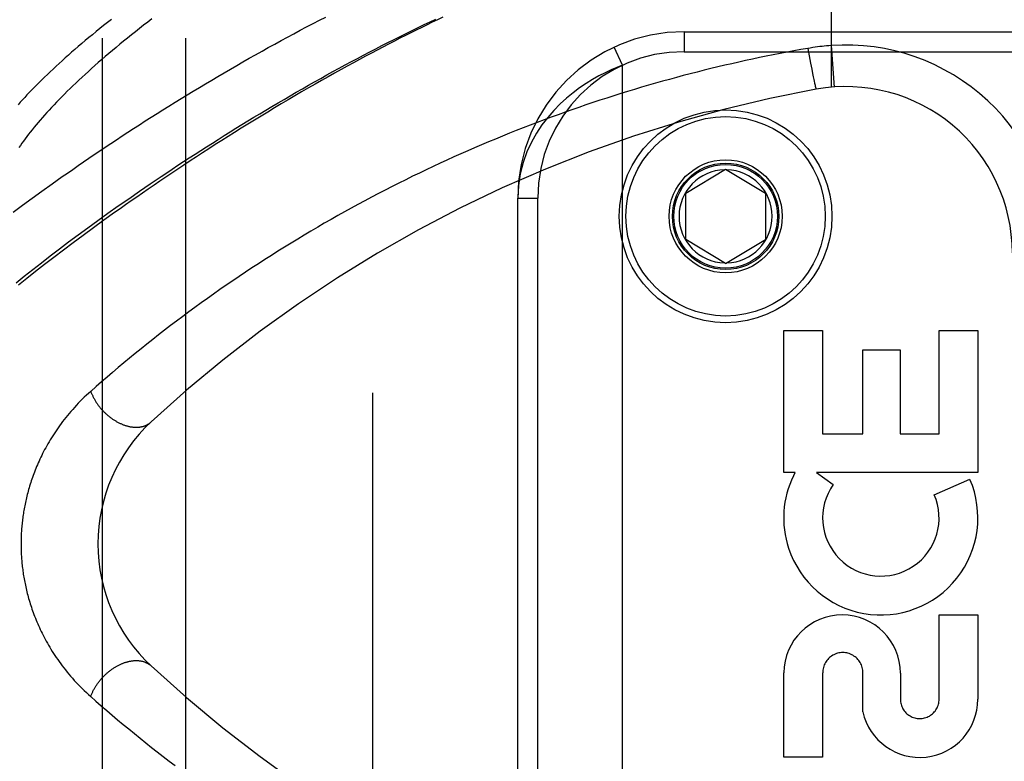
# Model space of a CAD drawing. Header units: inches. Extents: x 0 to 283, y 0 to 183.
# Tile 90 of 256: x 123 to 124.48, y 57.62 to 58.74. Entities that reach past the tile are written whole.
import ezdxf

# ---------------------------------------------------------------- set-up
doc = ezdxf.new("R2010")
doc.units = ezdxf.units.IN
doc.header["$LTSCALE"] = 15.583333
doc.header["$MEASUREMENT"] = 0
doc.linetypes.add('HIDDEN', pattern=[0.2, 0.1, -0.1])
for name, color, linetype in [('DEFAULT_2', 8, 'HIDDEN'), ('RIGHTHAND_DOOR_ASSEMBLY', 7, 'CONTINUOUS'), ('SUBPANEL', 7, 'CONTINUOUS')]:
    doc.layers.add(name, color=color, linetype=linetype)

msp = doc.modelspace()

# ---------------------------------------------------------------- linework, layer by layer
at = {"layer": 'DEFAULT_2', "color": 8, "linetype": 'HIDDEN'}
msp.add_line((123.5293, 123.624), (123.5293, 54.52), dxfattribs=at)
at = {"layer": 'RIGHTHAND_DOOR_ASSEMBLY', "color": 8, "linetype": 'HIDDEN'}
for p, q in [((124.2191, 59.2982), (124.2191, 58.6335)), ((123.9978, 58.717), (125.1241, 58.717)), ((123.9978, 58.717), (123.9978, 58.687)), ((123.9053, 58.6666), (123.8927, 58.6938)), ((123.9978, 58.687), (125.1541, 58.687)), ((124.1838, 58.6919), (124.1858, 58.6807)), ((124.2191, 58.6962), (124.2235, 58.6338)), ((124.1858, 58.6807), (124.1879, 58.6699)), ((123.9053, 57.2274), (123.9053, 58.6666)), ((124.1879, 58.6699), (124.1897, 58.6608)), ((124.1897, 58.6608), (124.1909, 58.6542)), ((124.1909, 58.6542), (124.192, 58.6491)), ((124.192, 58.6491), (124.1928, 58.6453)), ((124.1928, 58.6453), (124.1934, 58.6425)), ((124.1934, 58.6425), (124.194, 58.6399)), ((124.194, 58.6399), (124.1943, 58.6382)), ((124.1943, 58.6382), (124.1947, 58.6366)), ((124.1947, 58.6366), (124.1949, 58.6357)), ((124.1949, 58.6357), (124.1951, 58.6348)), ((124.1951, 58.6348), (124.1953, 58.634)), ((124.1953, 58.634), (124.1955, 58.6333)), ((124.0003, 58.4745), (124.0603, 58.5105)), ((124.0603, 58.5105), (124.1203, 58.4745)), ((123.1788, 58.4771), (123.195, 58.4882)), ((123.0032, 58.456), (123.0176, 58.4667)), ((123.0176, 58.4667), (123.0324, 58.4774)), ((123.147, 58.455), (123.1628, 58.466)), ((123.1628, 58.466), (123.1788, 58.4771)), ((123.7478, 58.467), (123.7778, 58.467)), ((123.7478, 57.427), (123.7478, 58.467)), ((123.7778, 57.427), (123.7778, 58.467)), ((124.0003, 58.4045), (124.0003, 58.4745)), ((124.1203, 58.4745), (124.1203, 58.4045)), ((122.9891, 58.4455), (123.0032, 58.456)), ((123.1315, 58.444), (123.147, 58.455)), ((123.1163, 58.4331), (123.1315, 58.444)), ((123.0868, 58.4116), (123.1014, 58.4223)), ((123.1096, 58.422), (123.0942, 58.4107)), ((123.1014, 58.4223), (123.1163, 58.4331)), ((123.1254, 58.4335), (123.1096, 58.422)), ((123.0725, 58.4009), (123.0868, 58.4116)), ((123.0942, 58.4107), (123.0792, 58.3996)), ((124.0603, 58.3684), (124.0003, 58.4045)), ((124.0603, 58.3684), (124.1203, 58.4045)), ((123.0448, 58.3799), (123.0585, 58.3904)), ((123.0585, 58.3904), (123.0725, 58.4009)), ((123.0792, 58.3996), (123.0645, 58.3885)), ((123.0315, 58.3696), (123.0448, 58.3799)), ((123.0502, 58.3777), (123.0363, 58.3669)), ((123.0645, 58.3885), (123.0502, 58.3777)), ((123.0184, 58.3594), (123.0315, 58.3696)), ((123.0363, 58.3669), (123.0228, 58.3564)), ((122.9934, 58.3394), (123.0057, 58.3493)), ((123.0096, 58.346), (122.9969, 58.3358)), ((123.0057, 58.3493), (123.0184, 58.3594)), ((123.0228, 58.3564), (123.0096, 58.346)), ((124.1478, 58.268), (124.2062, 58.268)), ((124.1478, 58.0543), (124.1478, 58.268)), ((124.2062, 58.268), (124.2062, 58.1126)), ((124.3813, 58.268), (124.4396, 58.268)), ((124.3813, 58.1126), (124.3813, 58.268)), ((124.4396, 58.268), (124.4396, 58.0543)), ((124.2667, 58.2389), (124.3229, 58.2389)), ((124.2667, 58.1126), (124.2667, 58.2389)), ((124.3229, 58.2389), (124.3229, 58.1126)), ((124.2062, 58.1126), (124.2667, 58.1126)), ((124.3229, 58.1126), (124.3813, 58.1126)), ((124.1647, 58.0543), (124.1478, 58.0543)), ((124.4396, 58.0543), (124.1967, 58.0543)), ((124.1967, 58.0543), (124.2221, 58.0364)), ((124.3741, 58.0209), (124.4277, 58.0441)), ((124.3813, 57.8406), (124.4396, 57.8406)), ((124.3813, 57.7135), (124.3813, 57.8406)), ((124.4396, 57.8406), (124.4396, 57.7135)), ((124.1478, 57.6262), (124.1478, 57.7534)), ((124.2062, 57.7534), (124.2062, 57.6262)), ((124.2667, 57.6946), (124.2667, 57.7534)), ((124.323, 57.7527), (124.323, 57.7135)), ((124.2062, 57.6262), (124.1478, 57.6262))]:
    msp.add_line(p, q, dxfattribs=at)
for points in [[(123.1369, 58.7354), (123.1309, 58.7307), (123.1251, 58.7262), (123.1194, 58.7216), (123.1138, 58.7171), (123.1083, 58.7125), (123.1028, 58.7081), (123.0975, 58.7036), (123.0922, 58.6992), (123.087, 58.6948), (123.082, 58.6905), (123.077, 58.6862), (123.0721, 58.6819), (123.0673, 58.6776), (123.0626, 58.6734), (123.058, 58.6692), (123.0535, 58.6651), (123.049, 58.6609), (123.0447, 58.6569), (123.0405, 58.6528), (123.0363, 58.6488), (123.0323, 58.6449), (123.0283, 58.6409), (123.0244, 58.637), (123.0206, 58.6332), (123.0169, 58.6294), (123.0133, 58.6256), (123.0098, 58.6219), (123.0064, 58.6182), (123.003, 58.6145), (122.9998, 58.6109), (122.9966, 58.6073)], [(123.1978, 58.7363), (123.1914, 58.7314), (123.1852, 58.7266), (123.179, 58.7218), (123.1729, 58.717), (123.1669, 58.7122), (123.161, 58.7075), (123.1552, 58.7028), (123.1495, 58.6981), (123.1439, 58.6934), (123.1383, 58.6888), (123.1329, 58.6842), (123.1275, 58.6796), (123.1222, 58.6751), (123.1171, 58.6706), (123.112, 58.6661), (123.107, 58.6616), (123.1021, 58.6572), (123.0973, 58.6529), (123.0926, 58.6485), (123.088, 58.6442), (123.0835, 58.6399), (123.079, 58.6357), (123.0747, 58.6315), (123.0704, 58.6274), (123.0663, 58.6232), (123.0622, 58.6192), (123.0582, 58.6151), (123.0544, 58.6111), (123.0506, 58.6071), (123.0469, 58.6032), (123.0433, 58.5993), (123.0398, 58.5955), (123.0363, 58.5917), (123.033, 58.5879), (123.0297, 58.5842), (123.0266, 58.5805), (123.0235, 58.5769), (123.0205, 58.5733), (123.0176, 58.5697), (123.0148, 58.5662), (123.0121, 58.5628), (123.0095, 58.5593), (123.007, 58.556), (123.0045, 58.5526), (123.0021, 58.5493), (122.9999, 58.5461), (122.9977, 58.5428)], [(123.0324, 58.4774), (123.0475, 58.4882), (123.0552, 58.4937), (123.0629, 58.4992), (123.0707, 58.5046), (123.0786, 58.5101), (123.0866, 58.5157), (123.0946, 58.5212), (123.1027, 58.5268), (123.1109, 58.5323), (123.1192, 58.5379), (123.1275, 58.5435), (123.1359, 58.5491), (123.1444, 58.5547), (123.1529, 58.5603), (123.1615, 58.5659), (123.1701, 58.5716), (123.1789, 58.5772), (123.1876, 58.5828), (123.1965, 58.5884), (123.2054, 58.5941), (123.2143, 58.5997), (123.2233, 58.6053), (123.2324, 58.6109), (123.2415, 58.6165), (123.2506, 58.6221), (123.2598, 58.6277), (123.269, 58.6332), (123.2783, 58.6388), (123.2876, 58.6443), (123.2969, 58.6498), (123.3063, 58.6553), (123.3157, 58.6608), (123.3252, 58.6662), (123.3346, 58.6717), (123.3441, 58.6771), (123.3536, 58.6824), (123.3632, 58.6878), (123.3727, 58.6931), (123.3823, 58.6983), (123.3919, 58.7036), (123.4015, 58.7088), (123.4111, 58.7139), (123.4207, 58.7191), (123.4303, 58.7241), (123.44, 58.7292), (123.4496, 58.7342), (123.4592, 58.7391)], [(123.635, 58.7388), (123.6271, 58.735), (123.6192, 58.7313), (123.6113, 58.7274), (123.6033, 58.7235), (123.5952, 58.7195), (123.5871, 58.7155), (123.5789, 58.7113), (123.5706, 58.7071), (123.5622, 58.7028), (123.5536, 58.6984), (123.545, 58.694), (123.5363, 58.6894), (123.5276, 58.6848), (123.5187, 58.68), (123.5097, 58.6752), (123.5006, 58.6703), (123.4913, 58.6652), (123.482, 58.6601), (123.4724, 58.6548), (123.4628, 58.6494), (123.4529, 58.6438), (123.443, 58.6382), (123.4329, 58.6324), (123.4228, 58.6265), (123.4126, 58.6206), (123.4024, 58.6146), (123.3922, 58.6085), (123.382, 58.6024), (123.3718, 58.5963), (123.3617, 58.5902), (123.3517, 58.5841), (123.3418, 58.5779), (123.3319, 58.5718), (123.322, 58.5656), (123.3123, 58.5595), (123.3026, 58.5534), (123.2929, 58.5472), (123.2834, 58.5411), (123.2739, 58.535), (123.2645, 58.5288), (123.2552, 58.5227), (123.2459, 58.5166), (123.2368, 58.5106), (123.2277, 58.5045), (123.2187, 58.4985), (123.2098, 58.4924), (123.2009, 58.4864), (123.1922, 58.4804), (123.1835, 58.4745), (123.175, 58.4685), (123.1665, 58.4626), (123.1581, 58.4567), (123.1498, 58.4509), (123.1416, 58.445), (123.1254, 58.4335)], [(123.195, 58.4882), (123.2116, 58.4994), (123.2199, 58.505), (123.2283, 58.5106), (123.2368, 58.5162), (123.2453, 58.5217), (123.2538, 58.5273), (123.2625, 58.5329), (123.2711, 58.5385), (123.2798, 58.5441), (123.2886, 58.5497), (123.2974, 58.5552), (123.3062, 58.5608), (123.3151, 58.5663), (123.324, 58.5718), (123.333, 58.5773), (123.3419, 58.5828), (123.351, 58.5883), (123.36, 58.5938), (123.3691, 58.5992), (123.3782, 58.6046), (123.3873, 58.61), (123.3964, 58.6153), (123.4056, 58.6207), (123.4147, 58.626), (123.4239, 58.6312), (123.4331, 58.6365), (123.4423, 58.6417), (123.4515, 58.6468), (123.4607, 58.652), (123.4699, 58.657), (123.4792, 58.6621), (123.4884, 58.6671), (123.4976, 58.672), (123.5068, 58.6769), (123.516, 58.6818), (123.5251, 58.6866), (123.5343, 58.6914), (123.5434, 58.6961), (123.5526, 58.7008), (123.5617, 58.7054), (123.5708, 58.7099), (123.5798, 58.7144), (123.5888, 58.7189), (123.5978, 58.7233), (123.6068, 58.7276), (123.6158, 58.7319), (123.6247, 58.7361)], [(124.1838, 58.6919), (124.1733, 58.6901), (124.1629, 58.6882), (124.1526, 58.6862), (124.1422, 58.6843), (124.1319, 58.6822), (124.1215, 58.6801), (124.1111, 58.678), (124.1007, 58.6758), (124.0903, 58.6736), (124.08, 58.6713), (124.0696, 58.6689), (124.0592, 58.6665), (124.0487, 58.6641), (124.0383, 58.6616), (124.0279, 58.659), (124.0175, 58.6564), (124.0071, 58.6537), (123.9966, 58.651), (123.9862, 58.6482), (123.9758, 58.6453), (123.9653, 58.6425), (123.9549, 58.6395), (123.9444, 58.6365), (123.934, 58.6334), (123.9235, 58.6303), (123.913, 58.6271), (123.9026, 58.6239), (123.8921, 58.6206), (123.8816, 58.6173), (123.8712, 58.6139), (123.8607, 58.6104), (123.8502, 58.6069), (123.8397, 58.6033), (123.8293, 58.5997), (123.8188, 58.596), (123.8083, 58.5922), (123.7978, 58.5884), (123.7874, 58.5845), (123.7769, 58.5806), (123.7664, 58.5766), (123.756, 58.5725), (123.7455, 58.5684), (123.7351, 58.5643), (123.7246, 58.56), (123.7142, 58.5557), (123.7038, 58.5514), (123.6933, 58.547), (123.6829, 58.5425), (123.6725, 58.538), (123.6621, 58.5334), (123.6517, 58.5287), (123.6413, 58.524), (123.631, 58.5193), (123.6206, 58.5144), (123.6102, 58.5095), (123.5999, 58.5046), (123.5896, 58.4996), (123.5793, 58.4945), (123.569, 58.4894), (123.5587, 58.4842), (123.5484, 58.4789), (123.5382, 58.4736), (123.528, 58.4682), (123.5177, 58.4628), (123.5075, 58.4573), (123.4974, 58.4518), (123.4872, 58.4462), (123.4771, 58.4405), (123.467, 58.4348), (123.4569, 58.429), (123.4469, 58.4232), (123.4368, 58.4173), (123.4268, 58.4113), (123.4169, 58.4053), (123.4069, 58.3993), (123.397, 58.3932), (123.3871, 58.387), (123.3773, 58.3808), (123.3675, 58.3745), (123.3577, 58.3682), (123.348, 58.3618), (123.3383, 58.3554), (123.3287, 58.3489), (123.3191, 58.3424), (123.3095, 58.3359), (123.3, 58.3293), (123.2905, 58.3226), (123.2811, 58.316), (123.2717, 58.3092), (123.2624, 58.3025), (123.2532, 58.2957), (123.244, 58.2889), (123.2348, 58.282), (123.2258, 58.2751), (123.2167, 58.2682), (123.2078, 58.2612), (123.1989, 58.2543), (123.1901, 58.2473), (123.1813, 58.2403), (123.1727, 58.2332), (123.1641, 58.2262), (123.1555, 58.2192), (123.1471, 58.2121), (123.1386, 58.2049), (123.1303, 58.1978), (123.122, 58.1906), (123.1137, 58.1835), (123.1056, 58.1763)], [(124.2191, 58.6962), (124.2155, 58.6959), (124.2121, 58.6956), (124.2087, 58.6953), (124.2054, 58.695), (124.202, 58.6946), (124.1985, 58.6942), (124.1949, 58.6937), (124.1912, 58.6931), (124.1875, 58.6925), (124.1838, 58.6919)], [(123.9053, 58.6666), (123.8969, 58.6633), (123.8881, 58.6595), (123.879, 58.6553), (123.8697, 58.6505), (123.8602, 58.6452), (123.8505, 58.6392), (123.8407, 58.6326), (123.8309, 58.6253), (123.8211, 58.6173), (123.8115, 58.6085), (123.802, 58.5988), (123.7928, 58.5882), (123.7841, 58.5768), (123.7759, 58.5643), (123.7683, 58.5508), (123.7616, 58.5362), (123.756, 58.5205), (123.7516, 58.5036), (123.7488, 58.4858), (123.7478, 58.467)], [(124.1955, 58.6333), (124.1956, 58.633), (124.1957, 58.6327), (124.1958, 58.6324), (124.1958, 58.6321), (124.1959, 58.6318), (124.196, 58.6316), (124.1961, 58.6314), (124.1961, 58.6312), (124.1962, 58.631), (124.1962, 58.6309), (124.1963, 58.6308), (124.1963, 58.6307), (124.1964, 58.6306), (124.1964, 58.6305), (124.1964, 58.6305), (124.1965, 58.6304), (124.1965, 58.6304)], [(123.1056, 58.1763), (123.1023, 58.1733), (123.0991, 58.1704), (123.096, 58.1674), (123.0929, 58.1644), (123.0899, 58.1614), (123.087, 58.1584), (123.0841, 58.1554), (123.0813, 58.1523), (123.0786, 58.1493), (123.0759, 58.1462), (123.0732, 58.1432), (123.0707, 58.1401), (123.0682, 58.137), (123.0658, 58.1339), (123.0634, 58.1309), (123.0611, 58.1278), (123.0588, 58.1247), (123.0567, 58.1217), (123.0545, 58.1186), (123.0525, 58.1156), (123.0505, 58.1125), (123.0485, 58.1095), (123.0466, 58.1065), (123.0448, 58.1035), (123.043, 58.1005), (123.0413, 58.0975), (123.0396, 58.0946), (123.038, 58.0916), (123.0364, 58.0887), (123.0349, 58.0858), (123.0334, 58.0829), (123.032, 58.08), (123.0306, 58.0772), (123.0292, 58.0744), (123.0279, 58.0715), (123.0267, 58.0687), (123.0255, 58.066), (123.0243, 58.0632), (123.0232, 58.0605), (123.0221, 58.0577), (123.021, 58.055), (123.02, 58.0523), (123.019, 58.0497), (123.018, 58.047), (123.0171, 58.0444), (123.0162, 58.0417), (123.0154, 58.0391), (123.0146, 58.0366), (123.0138, 58.034), (123.013, 58.0314), (123.0123, 58.0289), (123.0116, 58.0264), (123.0109, 58.0239), (123.0102, 58.0214), (123.0096, 58.0189), (123.009, 58.0165), (123.0085, 58.014), (123.0079, 58.0116), (123.0074, 58.0092), (123.0069, 58.0068), (123.0064, 58.0045), (123.006, 58.0021), (123.0055, 57.9998), (123.0051, 57.9974), (123.0048, 57.9951), (123.0044, 57.9928), (123.004, 57.9905), (123.0037, 57.9883), (123.0034, 57.986), (123.0031, 57.9837), (123.0029, 57.9815), (123.0026, 57.9792), (123.0024, 57.977), (123.0021, 57.9748), (123.0019, 57.9725), (123.0018, 57.9703), (123.0016, 57.9681), (123.0015, 57.9659), (123.0013, 57.9637), (123.0012, 57.9615), (123.0011, 57.9593), (123.001, 57.9571), (123.001, 57.9549), (123.0009, 57.9528), (123.0009, 57.9506), (123.0009, 57.9484), (123.0009, 57.9462), (123.0009, 57.944), (123.0009, 57.9418), (123.0009, 57.9396), (123.001, 57.9374), (123.0011, 57.9352), (123.0012, 57.933), (123.0013, 57.9308), (123.0014, 57.9286), (123.0016, 57.9264), (123.0017, 57.9242), (123.0019, 57.9219), (123.0021, 57.9197), (123.0023, 57.9174), (123.0026, 57.9152), (123.0028, 57.9129), (123.0031, 57.9107), (123.0034, 57.9084), (123.0037, 57.9061), (123.004, 57.9038), (123.0043, 57.9015), (123.0047, 57.8991), (123.0051, 57.8968), (123.0055, 57.8944), (123.0059, 57.8921), (123.0064, 57.8897), (123.0069, 57.8873), (123.0074, 57.8848), (123.0079, 57.8824), (123.0085, 57.88), (123.009, 57.8775), (123.0096, 57.875), (123.0103, 57.8725), (123.0109, 57.8699), (123.0116, 57.8674), (123.0123, 57.8648), (123.0131, 57.8622), (123.0139, 57.8596), (123.0147, 57.857), (123.0155, 57.8544), (123.0164, 57.8517), (123.0173, 57.8491), (123.0183, 57.8464), (123.0192, 57.8437), (123.0202, 57.8409), (123.0213, 57.8382), (123.0224, 57.8354), (123.0235, 57.8326), (123.0247, 57.8298), (123.0259, 57.827), (123.0271, 57.8242), (123.0284, 57.8213), (123.0298, 57.8184), (123.0312, 57.8155), (123.0326, 57.8126), (123.0341, 57.8097), (123.0356, 57.8067), (123.0372, 57.8037), (123.0388, 57.8007), (123.0405, 57.7977), (123.0423, 57.7947), (123.0441, 57.7917), (123.0459, 57.7886), (123.0478, 57.7855), (123.0498, 57.7825), (123.0518, 57.7794), (123.0539, 57.7763), (123.0561, 57.7732), (123.0583, 57.77), (123.0606, 57.7669), (123.0629, 57.7638), (123.0653, 57.7607), (123.0677, 57.7575), (123.0703, 57.7544), (123.0729, 57.7513), (123.0755, 57.7482), (123.0782, 57.745), (123.081, 57.7419), (123.0839, 57.7388), (123.0868, 57.7358), (123.0898, 57.7327), (123.0928, 57.7297), (123.0959, 57.7266), (123.0991, 57.7236), (123.1023, 57.7206), (123.1056, 57.7177)], [(123.1056, 58.1763), (123.106, 58.1753), (123.1064, 58.1743), (123.1068, 58.1733), (123.1072, 58.1723), (123.1076, 58.1714), (123.1081, 58.1704), (123.1086, 58.1694), (123.109, 58.1684), (123.1095, 58.1674), (123.11, 58.1665), (123.1106, 58.1655), (123.1111, 58.1645), (123.1117, 58.1636), (123.1122, 58.1626), (123.1128, 58.1616), (123.1134, 58.1607), (123.114, 58.1598), (123.1147, 58.1588), (123.1153, 58.1579), (123.116, 58.157), (123.1166, 58.156), (123.1173, 58.1551), (123.118, 58.1542), (123.1187, 58.1533), (123.1194, 58.1524), (123.1201, 58.1516), (123.1209, 58.1507), (123.1216, 58.1498), (123.1224, 58.149), (123.1232, 58.1481), (123.1239, 58.1473), (123.1247, 58.1464), (123.1255, 58.1456), (123.1263, 58.1448), (123.1272, 58.144), (123.128, 58.1432), (123.1288, 58.1425), (123.1297, 58.1417), (123.1305, 58.1409), (123.1314, 58.1402), (123.1323, 58.1395), (123.1331, 58.1388), (123.134, 58.138), (123.1349, 58.1374), (123.1358, 58.1367), (123.1367, 58.136), (123.1376, 58.1354), (123.1385, 58.1347), (123.1394, 58.1341), (123.1404, 58.1335), (123.1413, 58.1329), (123.1422, 58.1323), (123.1432, 58.1318), (123.1441, 58.1312), (123.1451, 58.1307), (123.146, 58.1302), (123.1469, 58.1296), (123.1479, 58.1292), (123.1489, 58.1287), (123.1498, 58.1282), (123.1508, 58.1278), (123.1517, 58.1274), (123.1527, 58.127), (123.1536, 58.1266), (123.1546, 58.1262), (123.1556, 58.1258), (123.1565, 58.1255), (123.1575, 58.1252), (123.1584, 58.1249), (123.1594, 58.1246), (123.1603, 58.1243), (123.1613, 58.124), (123.1622, 58.1238), (123.1632, 58.1236), (123.1641, 58.1234), (123.1651, 58.1232), (123.166, 58.123), (123.1669, 58.1229), (123.1679, 58.1228), (123.1688, 58.1226), (123.1697, 58.1225), (123.1706, 58.1225), (123.1715, 58.1224), (123.1724, 58.1224), (123.1733, 58.1223), (123.1742, 58.1223), (123.1751, 58.1224), (123.176, 58.1224), (123.1769, 58.1224), (123.1777, 58.1225), (123.1786, 58.1226), (123.1794, 58.1227), (123.1802, 58.1228), (123.1811, 58.123), (123.1819, 58.1231), (123.1827, 58.1233), (123.1835, 58.1235), (123.1843, 58.1237), (123.1851, 58.1239), (123.1858, 58.1242), (123.1866, 58.1244), (123.1873, 58.1247), (123.1881, 58.125), (123.1888, 58.1253), (123.1895, 58.1257), (123.1902, 58.126), (123.1909, 58.1264), (123.1916, 58.1268), (123.1922, 58.1272), (123.1929, 58.1276), (123.1935, 58.128), (123.1942, 58.1285), (123.1948, 58.1289), (123.1954, 58.1294), (123.1959, 58.1299), (123.1965, 58.1304)], [(123.1056, 57.7177), (123.106, 57.7187), (123.1064, 57.7197), (123.1068, 57.7206), (123.1072, 57.7216), (123.1076, 57.7226), (123.1081, 57.7236), (123.1086, 57.7246), (123.109, 57.7256), (123.1095, 57.7265), (123.11, 57.7275), (123.1106, 57.7285), (123.1111, 57.7294), (123.1117, 57.7304), (123.1122, 57.7314), (123.1128, 57.7323), (123.1134, 57.7333), (123.114, 57.7342), (123.1147, 57.7352), (123.1153, 57.7361), (123.116, 57.737), (123.1166, 57.7379), (123.1173, 57.7388), (123.118, 57.7397), (123.1187, 57.7406), (123.1194, 57.7415), (123.1201, 57.7424), (123.1209, 57.7433), (123.1216, 57.7442), (123.1224, 57.745), (123.1232, 57.7459), (123.1239, 57.7467), (123.1247, 57.7475), (123.1255, 57.7483), (123.1263, 57.7492), (123.1272, 57.75), (123.128, 57.7507), (123.1288, 57.7515), (123.1297, 57.7523), (123.1305, 57.753), (123.1314, 57.7538), (123.1323, 57.7545), (123.1331, 57.7552), (123.134, 57.7559), (123.1349, 57.7566), (123.1358, 57.7573), (123.1367, 57.758), (123.1376, 57.7586), (123.1385, 57.7592), (123.1394, 57.7599), (123.1404, 57.7605), (123.1413, 57.7611), (123.1422, 57.7616), (123.1432, 57.7622), (123.1441, 57.7628), (123.1451, 57.7633), (123.146, 57.7638), (123.1469, 57.7643), (123.1479, 57.7648), (123.1489, 57.7653), (123.1498, 57.7657), (123.1508, 57.7662), (123.1517, 57.7666), (123.1527, 57.767), (123.1536, 57.7674), (123.1546, 57.7678), (123.1556, 57.7681), (123.1565, 57.7685), (123.1575, 57.7688), (123.1584, 57.7691), (123.1594, 57.7694), (123.1603, 57.7697), (123.1613, 57.7699), (123.1622, 57.7702), (123.1632, 57.7704), (123.1641, 57.7706), (123.1651, 57.7708), (123.166, 57.7709), (123.1669, 57.7711), (123.1679, 57.7712), (123.1688, 57.7713), (123.1697, 57.7714), (123.1706, 57.7715), (123.1715, 57.7716), (123.1724, 57.7716), (123.1733, 57.7716), (123.1742, 57.7716), (123.1751, 57.7716), (123.176, 57.7716), (123.1769, 57.7715), (123.1777, 57.7715), (123.1786, 57.7714), (123.1794, 57.7713), (123.1802, 57.7711), (123.1811, 57.771), (123.1819, 57.7709), (123.1827, 57.7707), (123.1835, 57.7705), (123.1843, 57.7703), (123.1851, 57.77), (123.1858, 57.7698), (123.1866, 57.7695), (123.1873, 57.7692), (123.1881, 57.7689), (123.1888, 57.7686), (123.1895, 57.7683), (123.1902, 57.7679), (123.1909, 57.7676), (123.1916, 57.7672), (123.1922, 57.7668), (123.1929, 57.7664), (123.1935, 57.7659), (123.1942, 57.7655), (123.1948, 57.765), (123.1954, 57.7646), (123.1959, 57.7641), (123.1965, 57.7635)], [(123.1056, 57.7177), (123.1136, 57.7106), (123.1216, 57.7036), (123.1297, 57.6966), (123.1379, 57.6897), (123.1461, 57.6827), (123.1544, 57.6757), (123.1628, 57.6688), (123.1713, 57.6618), (123.1798, 57.6549), (123.1884, 57.648), (123.1971, 57.6411), (123.2058, 57.6343), (123.2146, 57.6274), (123.2235, 57.6206), (123.2324, 57.6138)]]:
    msp.add_lwpolyline(points, dxfattribs=at)
for radius in [0.1599, 0.1499, 0.085, 0.08, 0.078]:
    msp.add_circle((124.0603, 58.4395), radius, dxfattribs=at)
for centre, radius, start, end in [((123.9978, 58.467), 0.25, 90, 180), ((123.9978, 58.467), 0.22, 90, 180), ((124.2414, 58.3845), 0.3125, 0, 94.0875), ((124.5553, 56.6629), 2, 100.3342, 132.7959), ((124.2414, 58.3845), 0.25, 0, 100.3342), ((124.0603, 58.4395), 0.07, 91.4692, 268.5308), ((124.0603, 58.4395), 0.07, 271.4692, 88.5308), ((123.3664, 57.947), 0.25, 132.7959, 227.2041), ((124.2907, 57.9863), 0.1431, 153.8028, 198.5861), ((124.2937, 57.9861), 0.1459, 152.1494, 154.2621), ((124.2937, 57.9861), 0.1459, 198.1268, 23.4014), ((124.2937, 57.9861), 0.0875, 144.8915, 23.4014), ((124.2354, 57.7527), 0.0876, 359.9462, 179.5965), ((124.2365, 57.7534), 0.0302, 359.9714, 180.0286), ((124.5553, 59.2311), 2, 227.2041, 259.6658), ((124.3521, 57.7136), 0.0875, 192.5167, 359.9756), ((124.3521, 57.7135), 0.0291, 179.9462, 360)]:
    msp.add_arc(centre, radius, start, end, dxfattribs=at)
at = {"layer": 'SUBPANEL', "color": 8, "linetype": 'HIDDEN'}
for p, q in [((123.1231, 121.0407), (123.1231, 57.1032)), ((123.2481, 121.0407), (123.2481, 57.1032))]:
    msp.add_line(p, q, dxfattribs=at)

doc.saveas('drawing.dxf')
